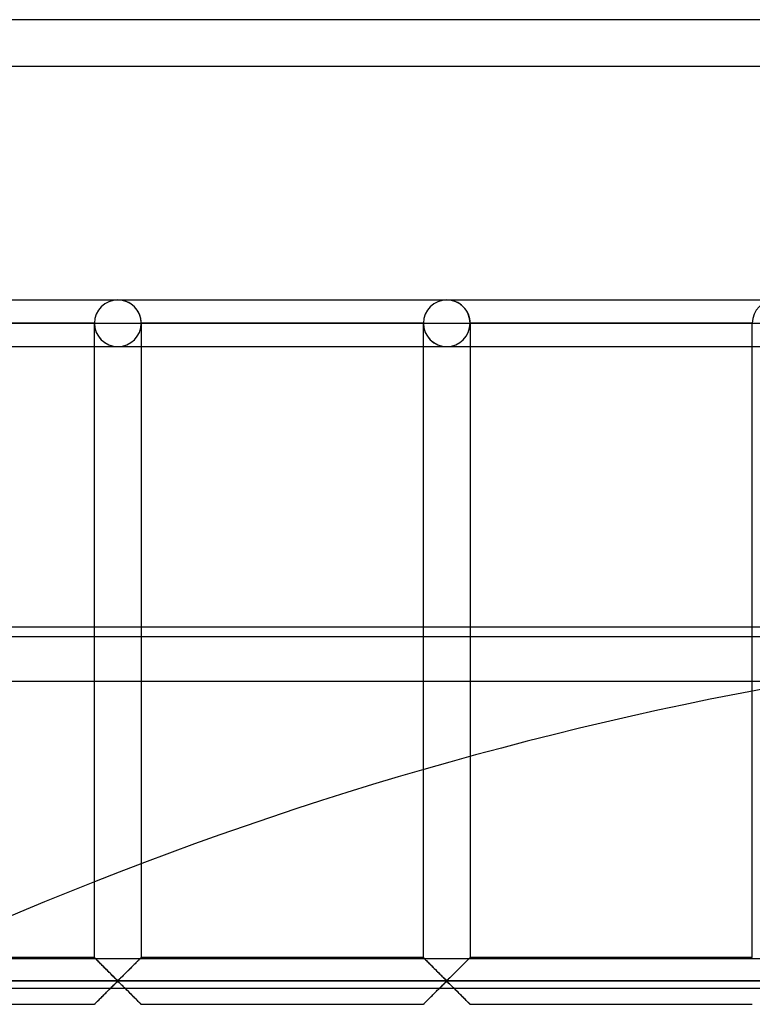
# Model space of a CAD drawing. Header units: millimetres. Extents: x -455 to 455, y -455 to 455.
# Tile 46 of 57: x -151 to -73, y 350 to 455. Entities that reach past the tile are written whole.
import ezdxf

# ---------------------------------------------------------------- set-up
doc = ezdxf.new("R2010")
doc.units = ezdxf.units.MM
doc.layers.add('MAIN-1', color=7, linetype='Continuous')
doc.layers.add('MAIN-2', color=7, linetype='Continuous')

msp = doc.modelspace()

# ---------------------------------------------------------------- linework, layer by layer
at = {"layer": 'MAIN-1'}
for p, q in [((455, 455), (-455, 455)), ((-390, 390), (390, 390)), ((387.5, 388.92), (-387.5, 388.92)), ((-387.5, 354.49), (387.5, 354.49))]:
    msp.add_line(p, q, dxfattribs=at)
at = {"layer": 'MAIN-2'}
for p, q in [((450, 450), (-450, 450)), ((-176.04, 425), (-140.83, 425)), ((-176.04, 425), (-140.83, 425)), ((-140.83, 425), (-105.62, 425)), ((-140.83, 425), (-105.62, 425)), ((-105.62, 425), (-70.42, 425)), ((-105.62, 425), (-70.42, 425)), ((-143.33, 422.5), (-173.54, 422.5)), ((-173.54, 422.5), (-143.33, 422.5)), ((-143.33, 422.5), (-173.54, 422.5)), ((-173.54, 422.5), (-143.33, 422.5)), ((-143.33, 422.5), (-143.33, 422.5)), ((-143.33, 354.58), (-143.33, 422.5)), ((-143.33, 422.5), (-143.33, 422.5)), ((-143.33, 422.5), (-143.33, 422.5)), ((-143.33, 422.5), (-140.83, 422.5)), ((-140.83, 422.5), (-138.33, 422.5)), ((-138.33, 422.5), (-138.33, 422.5)), ((-138.33, 422.5), (-138.33, 354.58)), ((-138.33, 422.5), (-138.33, 422.5)), ((-108.12, 422.5), (-138.33, 422.5)), ((-138.33, 422.5), (-108.12, 422.5)), ((-138.33, 422.5), (-138.33, 422.5)), ((-108.12, 422.5), (-138.33, 422.5)), ((-138.33, 422.5), (-108.12, 422.5)), ((-108.12, 422.5), (-108.12, 422.5)), ((-108.12, 354.58), (-108.12, 422.5)), ((-108.12, 422.5), (-108.12, 422.5)), ((-108.12, 422.5), (-108.12, 422.5)), ((-108.12, 422.5), (-105.62, 422.5)), ((-105.62, 422.5), (-103.13, 422.5)), ((-103.13, 422.5), (-103.13, 422.5)), ((-103.13, 422.5), (-103.13, 354.58)), ((-103.13, 422.5), (-103.13, 422.5)), ((-72.92, 422.5), (-103.13, 422.5)), ((-103.13, 422.5), (-72.92, 422.5)), ((-103.13, 422.5), (-103.13, 422.5)), ((-72.92, 422.5), (-103.13, 422.5)), ((-103.13, 422.5), (-72.92, 422.5)), ((-72.92, 422.5), (-72.92, 422.5)), ((-72.92, 354.58), (-72.92, 422.5)), ((-72.92, 422.5), (-72.92, 422.5)), ((-72.92, 422.5), (-72.92, 422.5)), ((-72.92, 422.5), (-70.42, 422.5)), ((-176.04, 420), (-140.83, 420)), ((-176.04, 420), (-140.83, 420)), ((-140.83, 420), (-105.62, 420)), ((-140.83, 420), (-105.62, 420)), ((-105.62, 420), (-70.42, 420)), ((-105.62, 420), (-70.42, 420)), ((-387.5, 384.17), (387.5, 384.17)), ((-143.33, 354.58), (-173.54, 354.58)), ((-143.31, 354.57), (-143.33, 354.58)), ((-143.33, 354.58), (-143.33, 354.58)), ((-143.33, 354.58), (-143.33, 354.58)), ((-143.33, 354.58), (-143.3, 354.56)), ((-143.29, 354.54), (-143.31, 354.57)), ((-143.3, 354.56), (-143.27, 354.52)), ((-143.26, 354.51), (-143.29, 354.54)), ((-143.27, 354.52), (-143.22, 354.47)), ((-143.22, 354.47), (-143.26, 354.51)), ((-143.17, 354.43), (-143.22, 354.47)), ((-143.22, 354.47), (-143.16, 354.42)), ((-143.12, 354.37), (-143.17, 354.43)), ((-143.16, 354.42), (-143.09, 354.34)), ((-143.06, 354.31), (-143.12, 354.37)), ((-143.09, 354.34), (-143.01, 354.26)), ((-142.99, 354.24), (-143.06, 354.31)), ((-143.01, 354.26), (-142.92, 354.17)), ((-142.92, 354.17), (-142.99, 354.24)), ((-138.68, 354.24), (-138.75, 354.17)), ((-138.75, 354.17), (-138.69, 354.22)), ((-138.69, 354.22), (-138.64, 354.27)), ((-138.61, 354.31), (-138.68, 354.24)), ((-138.64, 354.27), (-138.6, 354.32)), ((-138.55, 354.37), (-138.61, 354.31)), ((-138.6, 354.32), (-138.55, 354.36)), ((-138.49, 354.43), (-138.55, 354.37)), ((-138.55, 354.36), (-138.51, 354.4)), ((-138.51, 354.4), (-138.48, 354.44)), ((-138.44, 354.47), (-138.49, 354.43)), ((-138.48, 354.44), (-138.44, 354.47)), ((-138.41, 354.51), (-138.44, 354.47)), ((-138.44, 354.47), (-138.42, 354.5)), ((-138.42, 354.5), (-138.39, 354.53)), ((-138.37, 354.54), (-138.41, 354.51)), ((-138.39, 354.53), (-138.37, 354.55)), ((-138.35, 354.57), (-138.37, 354.54)), ((-138.37, 354.55), (-138.35, 354.56)), ((-138.34, 354.58), (-138.35, 354.57)), ((-138.35, 354.56), (-138.34, 354.57)), ((-138.33, 354.58), (-138.34, 354.58)), ((-138.34, 354.57), (-138.34, 354.58)), ((-138.34, 354.58), (-138.33, 354.58)), ((-108.12, 354.58), (-138.33, 354.58)), ((-108.11, 354.57), (-108.12, 354.58)), ((-108.12, 354.58), (-108.12, 354.58)), ((-108.12, 354.58), (-108.12, 354.58)), ((-108.12, 354.58), (-108.1, 354.56)), ((-108.08, 354.54), (-108.11, 354.57)), ((-108.1, 354.56), (-108.06, 354.52)), ((-108.05, 354.51), (-108.08, 354.54)), ((-108.06, 354.52), (-108.02, 354.47)), ((-108.01, 354.47), (-108.05, 354.51)), ((-108.02, 354.47), (-107.96, 354.42)), ((-107.97, 354.43), (-108.01, 354.47)), ((-107.91, 354.37), (-107.97, 354.43)), ((-107.96, 354.42), (-107.89, 354.34)), ((-107.85, 354.31), (-107.91, 354.37)), ((-107.89, 354.34), (-107.8, 354.26)), ((-107.78, 354.24), (-107.85, 354.31)), ((-107.8, 354.26), (-107.72, 354.17)), ((-107.71, 354.17), (-107.78, 354.24)), ((-103.47, 354.24), (-103.54, 354.17)), ((-103.54, 354.17), (-103.49, 354.22)), ((-103.49, 354.22), (-103.44, 354.27)), ((-103.4, 354.31), (-103.47, 354.24)), ((-103.44, 354.27), (-103.39, 354.32)), ((-103.34, 354.37), (-103.4, 354.31)), ((-103.39, 354.32), (-103.35, 354.36)), ((-103.35, 354.36), (-103.31, 354.4)), ((-103.28, 354.43), (-103.34, 354.37)), ((-103.31, 354.4), (-103.27, 354.44)), ((-103.24, 354.47), (-103.28, 354.43)), ((-103.27, 354.44), (-103.24, 354.47)), ((-103.2, 354.51), (-103.24, 354.47)), ((-103.24, 354.47), (-103.21, 354.5)), ((-103.21, 354.5), (-103.18, 354.53)), ((-103.17, 354.54), (-103.2, 354.51)), ((-103.18, 354.53), (-103.16, 354.55)), ((-103.14, 354.57), (-103.17, 354.54)), ((-103.16, 354.55), (-103.15, 354.56)), ((-103.15, 354.56), (-103.14, 354.57)), ((-103.13, 354.58), (-103.14, 354.57)), ((-103.14, 354.57), (-103.13, 354.58)), ((-103.13, 354.58), (-103.13, 354.58)), ((-103.13, 354.58), (-103.13, 354.58)), ((-72.92, 354.58), (-103.13, 354.58)), ((-142.84, 354.09), (-142.92, 354.17)), ((-142.92, 354.17), (-142.83, 354.08)), ((-142.76, 354.01), (-142.84, 354.09)), ((-142.83, 354.08), (-142.73, 353.98)), ((-142.68, 353.93), (-142.76, 354.01)), ((-142.73, 353.98), (-142.62, 353.87)), ((-142.59, 353.84), (-142.68, 353.93)), ((-142.62, 353.87), (-142.51, 353.76)), ((-142.5, 353.75), (-142.59, 353.84)), ((-142.51, 353.76), (-142.4, 353.65)), ((-142.41, 353.66), (-142.5, 353.75)), ((-142.32, 353.57), (-142.41, 353.66)), ((-142.4, 353.65), (-142.28, 353.53)), ((-142.22, 353.47), (-142.32, 353.57)), ((-142.28, 353.53), (-142.16, 353.42)), ((-142.13, 353.38), (-142.22, 353.47)), ((-142.16, 353.42), (-142.04, 353.3)), ((-142.03, 353.28), (-142.13, 353.38)), ((-142.04, 353.3), (-141.92, 353.18)), ((-141.93, 353.19), (-142.03, 353.28)), ((-141.84, 353.09), (-141.93, 353.19)), ((-141.92, 353.18), (-141.8, 353.06)), ((-139.84, 353.08), (-139.77, 353.15)), ((-139.73, 353.19), (-139.83, 353.09)), ((-139.77, 353.15), (-139.7, 353.22)), ((-139.64, 353.28), (-139.73, 353.19)), ((-139.7, 353.22), (-139.63, 353.29)), ((-139.54, 353.38), (-139.64, 353.28)), ((-139.63, 353.29), (-139.56, 353.36)), ((-139.56, 353.36), (-139.49, 353.42)), ((-139.44, 353.47), (-139.54, 353.38)), ((-139.49, 353.42), (-139.43, 353.49)), ((-139.35, 353.57), (-139.44, 353.47)), ((-139.43, 353.49), (-139.36, 353.56)), ((-139.36, 353.56), (-139.29, 353.63)), ((-139.26, 353.66), (-139.35, 353.57)), ((-139.29, 353.63), (-139.23, 353.69)), ((-139.17, 353.75), (-139.26, 353.66)), ((-139.23, 353.69), (-139.16, 353.76)), ((-139.08, 353.84), (-139.17, 353.75)), ((-139.16, 353.76), (-139.1, 353.82)), ((-139.1, 353.82), (-139.04, 353.88)), ((-138.99, 353.93), (-139.08, 353.84)), ((-139.04, 353.88), (-138.98, 353.94)), ((-138.91, 354.01), (-138.99, 353.93)), ((-138.98, 353.94), (-138.92, 354)), ((-138.92, 354), (-138.86, 354.06)), ((-138.83, 354.09), (-138.91, 354.01)), ((-138.86, 354.06), (-138.8, 354.12)), ((-138.75, 354.17), (-138.83, 354.09)), ((-138.8, 354.12), (-138.75, 354.17)), ((-107.72, 354.17), (-107.62, 354.08)), ((-107.63, 354.09), (-107.71, 354.17)), ((-107.55, 354.01), (-107.63, 354.09)), ((-107.62, 354.08), (-107.52, 353.98)), ((-107.47, 353.93), (-107.55, 354.01)), ((-107.52, 353.98), (-107.41, 353.87)), ((-107.38, 353.84), (-107.47, 353.93)), ((-107.41, 353.87), (-107.3, 353.76)), ((-107.29, 353.75), (-107.38, 353.84)), ((-107.3, 353.76), (-107.19, 353.65)), ((-107.2, 353.66), (-107.29, 353.75)), ((-107.11, 353.57), (-107.2, 353.66)), ((-107.19, 353.65), (-107.07, 353.53)), ((-107.01, 353.47), (-107.11, 353.57)), ((-107.07, 353.53), (-106.96, 353.42)), ((-106.92, 353.38), (-107.01, 353.47)), ((-106.96, 353.42), (-106.84, 353.3)), ((-106.82, 353.28), (-106.92, 353.38)), ((-106.84, 353.3), (-106.72, 353.18)), ((-106.73, 353.19), (-106.82, 353.28)), ((-106.63, 353.09), (-106.73, 353.19)), ((-106.72, 353.18), (-106.6, 353.06)), ((-104.63, 353.08), (-104.56, 353.15)), ((-104.52, 353.19), (-104.62, 353.09)), ((-104.56, 353.15), (-104.49, 353.22)), ((-104.43, 353.28), (-104.52, 353.19)), ((-104.49, 353.22), (-104.42, 353.29)), ((-104.33, 353.38), (-104.43, 353.28)), ((-104.42, 353.29), (-104.35, 353.36)), ((-104.35, 353.36), (-104.29, 353.42)), ((-104.24, 353.47), (-104.33, 353.38)), ((-104.29, 353.42), (-104.22, 353.49)), ((-104.14, 353.57), (-104.24, 353.47)), ((-104.22, 353.49), (-104.15, 353.56)), ((-104.15, 353.56), (-104.08, 353.63)), ((-104.05, 353.66), (-104.14, 353.57)), ((-104.08, 353.63), (-104.02, 353.69)), ((-103.96, 353.75), (-104.05, 353.66)), ((-104.02, 353.69), (-103.95, 353.76)), ((-103.87, 353.84), (-103.96, 353.75)), ((-103.95, 353.76), (-103.89, 353.82)), ((-103.89, 353.82), (-103.83, 353.88)), ((-103.78, 353.93), (-103.87, 353.84)), ((-103.83, 353.88), (-103.77, 353.94)), ((-103.7, 354.01), (-103.78, 353.93)), ((-103.77, 353.94), (-103.71, 354)), ((-103.71, 354), (-103.65, 354.06)), ((-103.62, 354.09), (-103.7, 354.01)), ((-103.65, 354.06), (-103.59, 354.12)), ((-103.54, 354.17), (-103.62, 354.09)), ((-103.59, 354.12), (-103.54, 354.17)), ((-141.74, 352.99), (-141.84, 353.09)), ((-141.8, 353.06), (-141.69, 352.94)), ((-141.65, 352.9), (-141.74, 352.99)), ((-141.69, 352.94), (-141.57, 352.82)), ((-141.55, 352.81), (-141.65, 352.9)), ((-141.57, 352.82), (-141.46, 352.71)), ((-141.46, 352.72), (-141.55, 352.81)), ((-141.37, 352.63), (-141.46, 352.72)), ((-141.46, 352.71), (-141.34, 352.6)), ((-141.28, 352.54), (-141.37, 352.63)), ((-141.34, 352.6), (-141.24, 352.49)), ((-141.2, 352.46), (-141.28, 352.54)), ((-141.24, 352.49), (-141.14, 352.39)), ((-141.12, 352.38), (-141.2, 352.46)), ((-141.14, 352.39), (-141.04, 352.3)), ((-141.04, 352.3), (-141.12, 352.38)), ((-140.97, 352.23), (-141.04, 352.3)), ((-141.04, 352.3), (-140.95, 352.22)), ((-140.89, 352.17), (-140.97, 352.23)), ((-140.95, 352.22), (-140.83, 352.15)), ((-140.78, 352.17), (-140.89, 352.17)), ((-140.83, 352.15), (-140.76, 352.19)), ((-140.7, 352.23), (-140.78, 352.17)), ((-140.76, 352.19), (-140.71, 352.23)), ((-140.71, 352.23), (-140.65, 352.28)), ((-140.63, 352.3), (-140.7, 352.23)), ((-140.65, 352.28), (-140.6, 352.33)), ((-140.55, 352.38), (-140.63, 352.3)), ((-140.6, 352.33), (-140.54, 352.38)), ((-140.47, 352.46), (-140.55, 352.38)), ((-140.54, 352.38), (-140.49, 352.44)), ((-140.49, 352.44), (-140.43, 352.5)), ((-140.38, 352.54), (-140.47, 352.46)), ((-140.43, 352.5), (-140.37, 352.56)), ((-140.3, 352.63), (-140.38, 352.54)), ((-140.37, 352.56), (-140.3, 352.62)), ((-140.21, 352.72), (-140.3, 352.63)), ((-140.3, 352.62), (-140.24, 352.68)), ((-140.24, 352.68), (-140.17, 352.75)), ((-140.11, 352.81), (-140.21, 352.72)), ((-140.17, 352.75), (-140.11, 352.81)), ((-140.02, 352.9), (-140.11, 352.81)), ((-140.11, 352.81), (-140.04, 352.88)), ((-140.04, 352.88), (-139.97, 352.94)), ((-139.93, 352.99), (-140.02, 352.9)), ((-139.97, 352.94), (-139.91, 353.01)), ((-139.83, 353.09), (-139.93, 352.99)), ((-139.91, 353.01), (-139.84, 353.08)), ((-106.53, 352.99), (-106.63, 353.09)), ((-106.6, 353.06), (-106.48, 352.94)), ((-106.44, 352.9), (-106.53, 352.99)), ((-106.48, 352.94), (-106.36, 352.82)), ((-106.35, 352.81), (-106.44, 352.9)), ((-106.36, 352.82), (-106.25, 352.71)), ((-106.25, 352.72), (-106.35, 352.81)), ((-106.16, 352.63), (-106.25, 352.72)), ((-106.25, 352.71), (-106.14, 352.6)), ((-106.08, 352.54), (-106.16, 352.63)), ((-106.14, 352.6), (-106.03, 352.49)), ((-105.99, 352.46), (-106.08, 352.54)), ((-106.03, 352.49), (-105.93, 352.39)), ((-105.91, 352.38), (-105.99, 352.46)), ((-105.93, 352.39), (-105.83, 352.3)), ((-105.83, 352.3), (-105.91, 352.38)), ((-105.76, 352.23), (-105.83, 352.3)), ((-105.83, 352.3), (-105.74, 352.22)), ((-105.68, 352.17), (-105.76, 352.23)), ((-105.74, 352.22), (-105.62, 352.15)), ((-105.57, 352.17), (-105.68, 352.17)), ((-105.62, 352.15), (-105.55, 352.19)), ((-105.49, 352.23), (-105.57, 352.17)), ((-105.55, 352.19), (-105.5, 352.23)), ((-105.5, 352.23), (-105.44, 352.28)), ((-105.42, 352.3), (-105.49, 352.23)), ((-105.44, 352.28), (-105.39, 352.33)), ((-105.34, 352.38), (-105.42, 352.3)), ((-105.39, 352.33), (-105.33, 352.38)), ((-105.26, 352.46), (-105.34, 352.38)), ((-105.33, 352.38), (-105.28, 352.44)), ((-105.28, 352.44), (-105.22, 352.5)), ((-105.17, 352.54), (-105.26, 352.46)), ((-105.22, 352.5), (-105.16, 352.56)), ((-105.09, 352.63), (-105.17, 352.54)), ((-105.16, 352.56), (-105.09, 352.62)), ((-105, 352.72), (-105.09, 352.63)), ((-105.09, 352.62), (-105.03, 352.68)), ((-105.03, 352.68), (-104.97, 352.75)), ((-104.9, 352.81), (-105, 352.72)), ((-104.97, 352.75), (-104.9, 352.81)), ((-104.81, 352.9), (-104.9, 352.81)), ((-104.9, 352.81), (-104.83, 352.88)), ((-104.83, 352.88), (-104.77, 352.94)), ((-104.72, 352.99), (-104.81, 352.9)), ((-104.77, 352.94), (-104.7, 353.01)), ((-104.62, 353.09), (-104.72, 352.99)), ((-104.7, 353.01), (-104.63, 353.08)), ((-422.5, 352.08), (422.5, 352.08)), ((420, 352.08), (-420, 352.08)), ((387.5, 351.28), (-387.5, 351.28)), ((-141.93, 350.98), (-141.84, 351.08)), ((-141.83, 351.09), (-141.9, 351.02)), ((-141.84, 351.08), (-141.74, 351.17)), ((-141.76, 351.15), (-141.83, 351.09)), ((-141.69, 351.22), (-141.76, 351.15)), ((-141.74, 351.17), (-141.65, 351.27)), ((-141.62, 351.29), (-141.69, 351.22)), ((-141.65, 351.27), (-141.55, 351.36)), ((-141.56, 351.35), (-141.62, 351.29)), ((-141.49, 351.42), (-141.56, 351.35)), ((-141.55, 351.36), (-141.46, 351.45)), ((-141.43, 351.49), (-141.49, 351.42)), ((-141.46, 351.45), (-141.37, 351.54)), ((-141.36, 351.55), (-141.43, 351.49)), ((-141.37, 351.54), (-141.28, 351.63)), ((-141.3, 351.61), (-141.36, 351.55)), ((-141.24, 351.67), (-141.3, 351.61)), ((-141.28, 351.63), (-141.2, 351.71)), ((-141.18, 351.73), (-141.24, 351.67)), ((-141.2, 351.71), (-141.12, 351.79)), ((-141.12, 351.78), (-141.18, 351.73)), ((-141.12, 351.79), (-141.04, 351.86)), ((-141.07, 351.84), (-141.12, 351.78)), ((-141.01, 351.89), (-141.07, 351.84)), ((-141.04, 351.86), (-140.97, 351.93)), ((-140.96, 351.94), (-141.01, 351.89)), ((-140.97, 351.93), (-140.89, 351.99)), ((-140.91, 351.98), (-140.96, 351.94)), ((-140.83, 352.01), (-140.91, 351.98)), ((-140.89, 351.99), (-140.78, 351.99)), ((-140.72, 351.95), (-140.83, 352.01)), ((-140.78, 351.99), (-140.7, 351.93)), ((-140.63, 351.86), (-140.72, 351.95)), ((-140.7, 351.93), (-140.63, 351.86)), ((-140.63, 351.86), (-140.55, 351.79)), ((-140.53, 351.77), (-140.63, 351.86)), ((-140.55, 351.79), (-140.47, 351.71)), ((-140.43, 351.67), (-140.53, 351.77)), ((-140.47, 351.71), (-140.38, 351.63)), ((-140.32, 351.57), (-140.43, 351.67)), ((-140.38, 351.63), (-140.3, 351.54)), ((-140.21, 351.46), (-140.32, 351.57)), ((-140.3, 351.54), (-140.21, 351.45)), ((-140.1, 351.34), (-140.21, 351.46)), ((-140.21, 351.45), (-140.11, 351.36)), ((-140.11, 351.36), (-140.02, 351.27)), ((-139.98, 351.23), (-140.1, 351.34)), ((-140.02, 351.27), (-139.93, 351.17)), ((-139.86, 351.11), (-139.98, 351.23)), ((-139.93, 351.17), (-139.83, 351.08)), ((-139.74, 350.99), (-139.86, 351.11)), ((-139.83, 351.08), (-139.73, 350.98)), ((-106.73, 350.98), (-106.63, 351.08)), ((-106.62, 351.09), (-106.69, 351.02)), ((-106.63, 351.08), (-106.53, 351.17)), ((-106.55, 351.15), (-106.62, 351.09)), ((-106.48, 351.22), (-106.55, 351.15)), ((-106.53, 351.17), (-106.44, 351.27)), ((-106.42, 351.29), (-106.48, 351.22)), ((-106.44, 351.27), (-106.35, 351.36)), ((-106.35, 351.35), (-106.42, 351.29)), ((-106.35, 351.36), (-106.25, 351.45)), ((-106.28, 351.42), (-106.35, 351.35)), ((-106.22, 351.49), (-106.28, 351.42)), ((-106.25, 351.45), (-106.16, 351.54)), ((-106.16, 351.55), (-106.22, 351.49)), ((-106.16, 351.54), (-106.08, 351.63)), ((-106.09, 351.61), (-106.16, 351.55)), ((-106.03, 351.67), (-106.09, 351.61)), ((-106.08, 351.63), (-105.99, 351.71)), ((-105.97, 351.73), (-106.03, 351.67)), ((-105.99, 351.71), (-105.91, 351.79)), ((-105.92, 351.78), (-105.97, 351.73)), ((-105.86, 351.84), (-105.92, 351.78)), ((-105.91, 351.79), (-105.83, 351.86)), ((-105.81, 351.89), (-105.86, 351.84)), ((-105.83, 351.86), (-105.76, 351.93)), ((-105.75, 351.94), (-105.81, 351.89)), ((-105.76, 351.93), (-105.68, 351.99)), ((-105.7, 351.98), (-105.75, 351.94)), ((-105.62, 352.01), (-105.7, 351.98)), ((-105.68, 351.99), (-105.57, 351.99)), ((-105.51, 351.95), (-105.62, 352.01)), ((-105.57, 351.99), (-105.49, 351.93)), ((-105.42, 351.86), (-105.51, 351.95)), ((-105.49, 351.93), (-105.42, 351.86)), ((-105.42, 351.86), (-105.34, 351.79)), ((-105.32, 351.77), (-105.42, 351.86)), ((-105.34, 351.79), (-105.26, 351.71)), ((-105.22, 351.67), (-105.32, 351.77)), ((-105.26, 351.71), (-105.17, 351.63)), ((-105.11, 351.57), (-105.22, 351.67)), ((-105.17, 351.63), (-105.09, 351.54)), ((-105, 351.46), (-105.11, 351.57)), ((-105.09, 351.54), (-105, 351.45)), ((-104.89, 351.34), (-105, 351.46)), ((-105, 351.45), (-104.9, 351.36)), ((-104.9, 351.36), (-104.81, 351.27)), ((-104.77, 351.23), (-104.89, 351.34)), ((-104.81, 351.27), (-104.72, 351.17)), ((-104.65, 351.11), (-104.77, 351.23)), ((-104.72, 351.17), (-104.62, 351.08)), ((-104.53, 350.99), (-104.65, 351.11)), ((-104.62, 351.08), (-104.52, 350.98)), ((-142.99, 349.92), (-142.92, 350)), ((-142.92, 350), (-142.97, 349.94)), ((-142.92, 350), (-142.84, 350.07)), ((-142.86, 350.05), (-142.92, 350)), ((-142.81, 350.11), (-142.86, 350.05)), ((-142.84, 350.07), (-142.76, 350.16)), ((-142.75, 350.17), (-142.81, 350.11)), ((-142.76, 350.16), (-142.68, 350.24)), ((-142.69, 350.23), (-142.75, 350.17)), ((-142.63, 350.29), (-142.69, 350.23)), ((-142.68, 350.24), (-142.59, 350.33)), ((-142.57, 350.35), (-142.63, 350.29)), ((-142.59, 350.33), (-142.5, 350.41)), ((-142.5, 350.41), (-142.57, 350.35)), ((-142.5, 350.41), (-142.41, 350.5)), ((-142.44, 350.48), (-142.5, 350.41)), ((-142.37, 350.54), (-142.44, 350.48)), ((-142.41, 350.5), (-142.32, 350.6)), ((-142.31, 350.61), (-142.37, 350.54)), ((-142.32, 350.6), (-142.22, 350.69)), ((-142.24, 350.67), (-142.31, 350.61)), ((-142.17, 350.74), (-142.24, 350.67)), ((-142.22, 350.69), (-142.13, 350.79)), ((-142.1, 350.81), (-142.17, 350.74)), ((-142.13, 350.79), (-142.03, 350.88)), ((-142.03, 350.88), (-142.1, 350.81)), ((-142.03, 350.88), (-141.93, 350.98)), ((-141.97, 350.95), (-142.03, 350.88)), ((-141.9, 351.02), (-141.97, 350.95)), ((-139.62, 350.87), (-139.74, 350.99)), ((-139.73, 350.98), (-139.64, 350.88)), ((-139.64, 350.88), (-139.54, 350.79)), ((-139.5, 350.75), (-139.62, 350.87)), ((-139.54, 350.79), (-139.44, 350.69)), ((-139.38, 350.63), (-139.5, 350.75)), ((-139.44, 350.69), (-139.35, 350.6)), ((-139.27, 350.52), (-139.38, 350.63)), ((-139.35, 350.6), (-139.26, 350.5)), ((-139.16, 350.4), (-139.27, 350.52)), ((-139.26, 350.5), (-139.17, 350.41)), ((-139.17, 350.41), (-139.08, 350.33)), ((-139.05, 350.3), (-139.16, 350.4)), ((-139.08, 350.33), (-138.99, 350.24)), ((-138.94, 350.19), (-139.05, 350.3)), ((-138.99, 350.24), (-138.91, 350.16)), ((-138.84, 350.09), (-138.94, 350.19)), ((-138.91, 350.16), (-138.83, 350.07)), ((-138.74, 349.99), (-138.84, 350.09)), ((-138.83, 350.07), (-138.75, 350)), ((-138.75, 350), (-138.68, 349.92)), ((-138.65, 349.9), (-138.74, 349.99)), ((-107.78, 349.92), (-107.71, 350)), ((-107.71, 350), (-107.76, 349.94)), ((-107.71, 350), (-107.63, 350.07)), ((-107.66, 350.05), (-107.71, 350)), ((-107.6, 350.11), (-107.66, 350.05)), ((-107.63, 350.07), (-107.55, 350.16)), ((-107.54, 350.17), (-107.6, 350.11)), ((-107.55, 350.16), (-107.47, 350.24)), ((-107.48, 350.23), (-107.54, 350.17)), ((-107.42, 350.29), (-107.48, 350.23)), ((-107.47, 350.24), (-107.38, 350.33)), ((-107.36, 350.35), (-107.42, 350.29)), ((-107.38, 350.33), (-107.29, 350.41)), ((-107.3, 350.41), (-107.36, 350.35)), ((-107.23, 350.48), (-107.3, 350.41)), ((-107.29, 350.41), (-107.2, 350.5)), ((-107.17, 350.54), (-107.23, 350.48)), ((-107.2, 350.5), (-107.11, 350.6)), ((-107.1, 350.61), (-107.17, 350.54)), ((-107.11, 350.6), (-107.01, 350.69)), ((-107.03, 350.67), (-107.1, 350.61)), ((-106.96, 350.74), (-107.03, 350.67)), ((-107.01, 350.69), (-106.92, 350.79)), ((-106.9, 350.81), (-106.96, 350.74)), ((-106.92, 350.79), (-106.82, 350.88)), ((-106.83, 350.88), (-106.9, 350.81)), ((-106.76, 350.95), (-106.83, 350.88)), ((-106.82, 350.88), (-106.73, 350.98)), ((-106.69, 351.02), (-106.76, 350.95)), ((-104.41, 350.87), (-104.53, 350.99)), ((-104.52, 350.98), (-104.43, 350.88)), ((-104.43, 350.88), (-104.33, 350.79)), ((-104.29, 350.75), (-104.41, 350.87)), ((-104.33, 350.79), (-104.24, 350.69)), ((-104.18, 350.63), (-104.29, 350.75)), ((-104.24, 350.69), (-104.14, 350.6)), ((-104.06, 350.52), (-104.18, 350.63)), ((-104.14, 350.6), (-104.05, 350.5)), ((-103.95, 350.4), (-104.06, 350.52)), ((-104.05, 350.5), (-103.96, 350.41)), ((-103.96, 350.41), (-103.87, 350.33)), ((-103.84, 350.3), (-103.95, 350.4)), ((-103.87, 350.33), (-103.78, 350.24)), ((-103.73, 350.19), (-103.84, 350.3)), ((-103.78, 350.24), (-103.7, 350.16)), ((-103.63, 350.09), (-103.73, 350.19)), ((-103.7, 350.16), (-103.62, 350.07)), ((-103.53, 349.99), (-103.63, 350.09)), ((-103.62, 350.07), (-103.54, 350)), ((-103.54, 350), (-103.47, 349.92)), ((-103.45, 349.9), (-103.53, 349.99)), ((-143.33, 349.58), (-173.54, 349.58)), ((-143.33, 349.59), (-143.31, 349.6)), ((-143.33, 349.58), (-143.33, 349.59)), ((-143.32, 349.59), (-143.33, 349.59)), ((-143.33, 349.59), (-143.33, 349.58)), ((-143.31, 349.6), (-143.32, 349.59)), ((-143.31, 349.6), (-143.29, 349.62)), ((-143.3, 349.62), (-143.31, 349.6)), ((-143.28, 349.64), (-143.3, 349.62)), ((-143.29, 349.62), (-143.26, 349.65)), ((-143.25, 349.66), (-143.28, 349.64)), ((-143.26, 349.65), (-143.22, 349.69)), ((-143.22, 349.69), (-143.25, 349.66)), ((-143.22, 349.69), (-143.17, 349.74)), ((-143.19, 349.73), (-143.22, 349.69)), ((-143.15, 349.76), (-143.19, 349.73)), ((-143.17, 349.74), (-143.12, 349.8)), ((-143.11, 349.8), (-143.15, 349.76)), ((-143.12, 349.8), (-143.06, 349.86)), ((-143.07, 349.85), (-143.11, 349.8)), ((-143.02, 349.89), (-143.07, 349.85)), ((-143.06, 349.86), (-142.99, 349.92)), ((-142.97, 349.94), (-143.02, 349.89)), ((-138.68, 349.92), (-138.61, 349.86)), ((-138.57, 349.82), (-138.65, 349.9)), ((-138.61, 349.86), (-138.55, 349.8)), ((-138.5, 349.75), (-138.57, 349.82)), ((-138.55, 349.8), (-138.49, 349.74)), ((-138.44, 349.69), (-138.5, 349.75)), ((-138.49, 349.74), (-138.44, 349.69)), ((-138.44, 349.69), (-138.41, 349.65)), ((-138.4, 349.64), (-138.44, 349.69)), ((-138.41, 349.65), (-138.37, 349.62)), ((-138.36, 349.61), (-138.4, 349.64)), ((-138.37, 349.62), (-138.35, 349.6)), ((-138.34, 349.59), (-138.36, 349.61)), ((-138.35, 349.6), (-138.34, 349.59)), ((-138.34, 349.59), (-138.33, 349.58)), ((-138.33, 349.58), (-138.34, 349.59)), ((-108.12, 349.58), (-138.33, 349.58)), ((-108.12, 349.59), (-108.11, 349.6)), ((-108.12, 349.58), (-108.12, 349.59)), ((-108.11, 349.59), (-108.12, 349.59)), ((-108.12, 349.59), (-108.12, 349.58)), ((-108.11, 349.6), (-108.08, 349.62)), ((-108.1, 349.6), (-108.11, 349.59)), ((-108.09, 349.62), (-108.1, 349.6)), ((-108.07, 349.64), (-108.09, 349.62)), ((-108.08, 349.62), (-108.05, 349.65)), ((-108.04, 349.66), (-108.07, 349.64)), ((-108.05, 349.65), (-108.01, 349.69)), ((-108.01, 349.69), (-108.04, 349.66)), ((-108.01, 349.69), (-107.97, 349.74)), ((-107.98, 349.73), (-108.01, 349.69)), ((-107.94, 349.76), (-107.98, 349.73)), ((-107.97, 349.74), (-107.91, 349.8)), ((-107.9, 349.8), (-107.94, 349.76)), ((-107.91, 349.8), (-107.85, 349.86)), ((-107.86, 349.85), (-107.9, 349.8)), ((-107.81, 349.89), (-107.86, 349.85)), ((-107.85, 349.86), (-107.78, 349.92)), ((-107.76, 349.94), (-107.81, 349.89)), ((-103.47, 349.92), (-103.4, 349.86)), ((-103.36, 349.82), (-103.45, 349.9)), ((-103.4, 349.86), (-103.34, 349.8)), ((-103.29, 349.75), (-103.36, 349.82)), ((-103.34, 349.8), (-103.28, 349.74)), ((-103.23, 349.69), (-103.29, 349.75)), ((-103.28, 349.74), (-103.24, 349.69)), ((-103.24, 349.69), (-103.2, 349.65)), ((-103.19, 349.64), (-103.23, 349.69)), ((-103.2, 349.65), (-103.17, 349.62)), ((-103.15, 349.61), (-103.19, 349.64)), ((-103.17, 349.62), (-103.14, 349.6)), ((-103.13, 349.59), (-103.15, 349.61)), ((-103.14, 349.6), (-103.13, 349.59)), ((-103.13, 349.59), (-103.13, 349.58)), ((-103.13, 349.58), (-103.13, 349.59)), ((-72.92, 349.58), (-103.13, 349.58))]:
    msp.add_line(p, q, dxfattribs=at)
for centre, radius, start, end in [((-140.83, 422.5), 2.5, 0, 180), ((-105.62, 422.5), 2.5, 0, 180), ((-70.42, 422.5), 2.5, 0, 180), ((-140.83, 422.5), 2.5, 180, 0), ((-105.62, 422.5), 2.5, 180, 0), ((0, 0), 390, 94.2596, 121.2843)]:
    msp.add_arc(centre, radius, start, end, dxfattribs=at)
for centre, major_axis, start_param, end_param in [((-140.83, 422.5), (0, 2.5), 0, 1.570796), ((-140.83, 422.5), (0, -2.5), 1.570796, 3.141593), ((-105.62, 422.5), (0, 2.5), 0, 1.570796), ((-105.62, 422.5), (0, -2.5), 1.570796, 3.141593), ((-140.83, 422.5), (0, 2.5), 1.570796, 3.141593), ((-140.83, 422.5), (0, -2.5), 0, 1.570796), ((-105.62, 422.5), (0, 2.5), 1.570796, 3.141593), ((-105.62, 422.5), (0, -2.5), 0, 1.570796)]:
    msp.add_ellipse(centre, major_axis=major_axis, ratio=1, start_param=start_param, end_param=end_param, dxfattribs=at)

doc.saveas('drawing.dxf')
